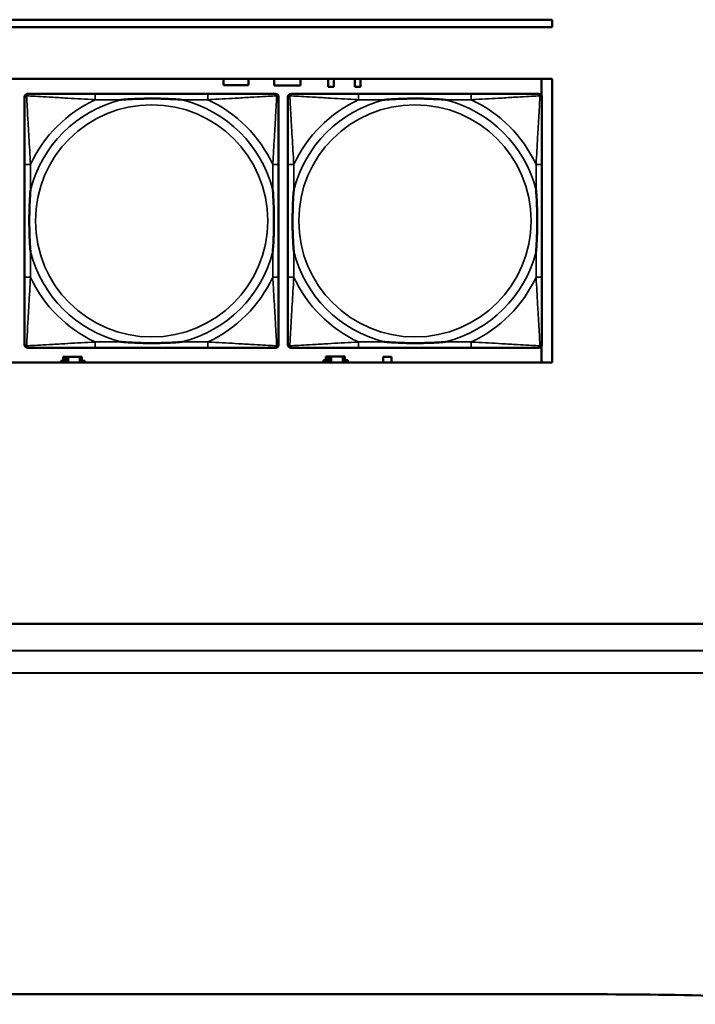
# Model space of a CAD drawing. Header units: inches. Extents: x 1.9 to 64.4, y 1.6 to 69.2.
# Tile 172 of 256: x 43.7 to 45.6, y 41.9 to 44.6. Entities that reach past the tile are written whole.
import ezdxf

# ---------------------------------------------------------------- set-up
doc = ezdxf.new("R2010")
doc.units = ezdxf.units.IN
doc.header["$MEASUREMENT"] = 0
doc.layers.add('Visible (ANSI)', color=7, linetype='Continuous', lineweight=50)
doc.layers.add('Visible Narrow (ANSI)', color=7, linetype='Continuous', lineweight=35)

msp = doc.modelspace()

# ---------------------------------------------------------------- linework, layer by layer
at = {"layer": 'Visible (ANSI)'}
for p, q in [((34.155, 44.5963), (45.17, 44.5963)), ((45.17, 44.5963), (45.17, 44.5763)), ((45.17, 44.5763), (34.155, 44.5763)), ((22.395, 44.4363), (45.17, 44.4363)), ((44.2839, 44.4196), (44.2839, 44.4363)), ((44.3509, 44.4363), (44.3509, 44.4196)), ((44.4199, 44.4186), (44.4199, 44.4363)), ((44.4909, 44.4363), (44.4909, 44.4186)), ((44.5655, 44.4149), (44.5655, 44.4363)), ((44.5812, 44.4363), (44.5812, 44.4149)), ((44.6375, 44.4149), (44.6375, 44.4363)), ((44.6533, 44.4363), (44.6533, 44.4149)), ((45.1414, 44.4363), (45.1414, 44.3918)), ((45.17, 44.4363), (45.17, 43.6716)), ((44.3509, 44.4196), (44.2839, 44.4196)), ((44.4909, 44.4186), (44.4199, 44.4186)), ((44.5812, 44.4149), (44.5655, 44.4149)), ((44.6533, 44.4149), (44.6375, 44.4149)), ((43.7472, 43.7189), (43.7472, 44.3881)), ((43.7551, 44.396), (43.759, 44.396)), ((44.2417, 44.396), (43.9378, 44.396)), ((44.4204, 44.396), (44.4244, 44.396)), ((44.4322, 44.3881), (44.4322, 44.3842)), ((44.4572, 43.7189), (44.4572, 44.3881)), ((44.4651, 44.396), (44.4691, 44.396)), ((44.9517, 44.396), (44.6478, 44.396)), ((45.1305, 44.396), (45.1344, 44.396)), ((45.1423, 44.3881), (45.1423, 44.3842)), ((43.7472, 44.2055), (43.7472, 43.9015)), ((44.4322, 43.9015), (44.4322, 44.2055)), ((44.4572, 44.2055), (44.4572, 43.9015)), ((45.1423, 43.9015), (45.1423, 44.2055)), ((44.4244, 43.711), (43.7551, 43.711)), ((43.9378, 43.711), (44.2417, 43.711)), ((44.4322, 43.7228), (44.4322, 43.7189)), ((45.1344, 43.711), (44.4651, 43.711)), ((44.6478, 43.711), (44.9517, 43.711)), ((45.1414, 43.7152), (45.1414, 43.6716)), ((45.1423, 43.7228), (45.1423, 43.7189)), ((43.8567, 43.6866), (43.8509, 43.6866)), ((43.8509, 43.6866), (43.8509, 43.6716)), ((43.8567, 43.6866), (43.8607, 43.6866)), ((43.8567, 43.6716), (43.8567, 43.6866)), ((43.8607, 43.6716), (43.8607, 43.6866)), ((43.8607, 43.6866), (43.8648, 43.6866)), ((43.8648, 43.6866), (43.8648, 43.6716)), ((43.8648, 43.6866), (43.896, 43.6866)), ((43.896, 43.6866), (43.896, 43.6716)), ((43.9019, 43.6866), (43.896, 43.6866)), ((43.9019, 43.6716), (43.9019, 43.6866)), ((44.5657, 43.6876), (44.5599, 43.6876)), ((44.5599, 43.6876), (44.5599, 43.6716)), ((44.5657, 43.6876), (44.5697, 43.6876)), ((44.5657, 43.6716), (44.5657, 43.6876)), ((44.5697, 43.6716), (44.5697, 43.6876)), ((44.5697, 43.6876), (44.5738, 43.6876)), ((44.5738, 43.6876), (44.5738, 43.6716)), ((44.5738, 43.6876), (44.605, 43.6876)), ((44.605, 43.6876), (44.605, 43.6716)), ((44.6109, 43.6876), (44.605, 43.6876)), ((44.6109, 43.6716), (44.6109, 43.6876)), ((44.7144, 43.6716), (44.7144, 43.6861)), ((44.7144, 43.6861), (44.7364, 43.6861)), ((44.7364, 43.6861), (44.7364, 43.6716)), ((45.17, 43.6716), (22.395, 43.6716)), ((43.8444, 43.6716), (43.8444, 43.6761)), ((43.8444, 43.6761), (43.8509, 43.6761)), ((43.9019, 43.6761), (43.91, 43.6761)), ((43.91, 43.6761), (43.91, 43.6716)), ((44.5534, 43.6716), (44.5534, 43.6771)), ((44.5534, 43.6771), (44.5599, 43.6771)), ((44.6109, 43.6771), (44.619, 43.6771)), ((44.619, 43.6771), (44.619, 43.6716)), ((21.545, 42.9663), (53.3725, 42.9663)), ((41.9584, 42.8949), (54.0384, 42.8897)), ((47.5792, 42.832), (41.5058, 42.8346)), ((21.835, 41.9663), (45.3187, 41.9663))]:
    msp.add_line(p, q, dxfattribs=at)
for centre, radius, start, end in [((43.7551, 44.3881), 0.00787, 90, 180), ((43.759, 44.3842), 0.0118, 90, 180), ((44.4204, 44.3842), 0.0118, 0, 90), ((44.4244, 44.3881), 0.00787, 0, 90), ((44.4651, 44.3881), 0.00787, 90, 180), ((44.4691, 44.3842), 0.0118, 90, 180), ((45.1305, 44.3842), 0.0118, 0, 90), ((45.1344, 44.3881), 0.00787, 0, 90), ((43.759, 43.7228), 0.0118, 180, 270), ((43.7551, 43.7189), 0.00787, 180, 270), ((44.4204, 43.7228), 0.0118, 270, 360), ((44.4244, 43.7189), 0.00787, 270, 0), ((44.4691, 43.7228), 0.0118, 180, 270), ((44.4651, 43.7189), 0.00787, 180, 270), ((45.1305, 43.7228), 0.0118, 270, 360), ((45.1344, 43.7189), 0.00787, 270, 0)]:
    msp.add_arc(centre, radius, start, end, dxfattribs=at)
for points, knots in [([(43.7472, 44.3842), (43.7472, 44.3693), (43.7472, 44.3277), (43.7472, 44.2871), (43.7472, 44.2605), (43.7472, 44.2327), (43.7472, 44.2055)], [-0.5252205, -0.5252205, -0.5252205, -0.5252205, -0.20743, -0.20743, -0.20743, 0, 0, 0, 0]), ([(43.9378, 44.396), (43.9342, 44.396), (43.9306, 44.396), (43.927, 44.396), (43.8938, 44.396), (43.8601, 44.396), (43.8292, 44.396), (43.8023, 44.396), (43.7767, 44.396), (43.7633, 44.396), (43.7617, 44.396), (43.7603, 44.396), (43.759, 44.396)], [0, 0, 0, 0, 0.0272471, 0.0272471, 0.0272471, 0.2790553, 0.2790553, 0.2790553, 0.4988354, 0.4988354, 0.4988354, 0.5252205, 0.5252205, 0.5252205, 0.5252205]), ([(44.007, 44.3803), (44.0074, 44.3803), (44.0079, 44.3803), (44.0244, 44.3816), (44.0404, 44.3824), (44.0634, 44.3831), (44.0701, 44.3833), (44.0792, 44.3834), (44.0817, 44.3834), (44.0858, 44.3834), (44.0874, 44.3834), (44.0905, 44.3834), (44.0921, 44.3834), (44.0956, 44.3834), (44.0977, 44.3834), (44.1039, 44.3834), (44.108, 44.3833), (44.1177, 44.3831), (44.1233, 44.3829), (44.1431, 44.3822), (44.1571, 44.3814), (44.1716, 44.3803), (44.172, 44.3803), (44.1725, 44.3803)], [-0.416114, -0.416114, -0.416114, -0.416114, -0.4127691, -0.4127691, -0.2896446, -0.2896446, -0.2388934, -0.2388934, -0.2201881, -0.2201881, -0.2080204, -0.2080204, -0.196499, -0.196499, -0.1809939, -0.1809939, -0.149741, -0.149741, -0.1073162, -0.1073162, 0, 0, 0.0033356, 0.0033356, 0.0033356, 0.0033356]), ([(44.4204, 44.396), (44.4055, 44.396), (44.3639, 44.396), (44.3233, 44.396), (44.2968, 44.396), (44.2689, 44.396), (44.2417, 44.396)], [-0.5252205, -0.5252205, -0.5252205, -0.5252205, -0.20743, -0.20743, -0.20743, 0, 0, 0, 0]), ([(44.4322, 44.2055), (44.4322, 44.209), (44.4322, 44.2126), (44.4322, 44.2162), (44.4322, 44.2494), (44.4322, 44.2831), (44.4322, 44.314), (44.4322, 44.3409), (44.4322, 44.3665), (44.4322, 44.3799), (44.4322, 44.3815), (44.4322, 44.383), (44.4322, 44.3842)], [0, 0, 0, 0, 0.0272471, 0.0272471, 0.0272471, 0.2790553, 0.2790553, 0.2790553, 0.4988354, 0.4988354, 0.4988354, 0.5252205, 0.5252205, 0.5252205, 0.5252205]), ([(44.4572, 44.3842), (44.4572, 44.3693), (44.4572, 44.3277), (44.4572, 44.2871), (44.4572, 44.2605), (44.4572, 44.2327), (44.4572, 44.2055)], [-0.5252205, -0.5252205, -0.5252205, -0.5252205, -0.20743, -0.20743, -0.20743, 0, 0, 0, 0]), ([(44.6478, 44.396), (44.6442, 44.396), (44.6406, 44.396), (44.637, 44.396), (44.6038, 44.396), (44.5701, 44.396), (44.5393, 44.396), (44.5123, 44.396), (44.4868, 44.396), (44.4733, 44.396), (44.4717, 44.396), (44.4703, 44.396), (44.4691, 44.396)], [0, 0, 0, 0, 0.0272471, 0.0272471, 0.0272471, 0.2790553, 0.2790553, 0.2790553, 0.4988354, 0.4988354, 0.4988354, 0.5252205, 0.5252205, 0.5252205, 0.5252205]), ([(44.717, 44.3803), (44.7174, 44.3803), (44.7179, 44.3803), (44.7344, 44.3816), (44.7504, 44.3824), (44.7734, 44.3831), (44.7801, 44.3833), (44.7893, 44.3834), (44.7917, 44.3834), (44.7958, 44.3834), (44.7974, 44.3834), (44.8006, 44.3834), (44.8021, 44.3834), (44.8057, 44.3834), (44.8077, 44.3834), (44.8139, 44.3834), (44.818, 44.3833), (44.8277, 44.3831), (44.8333, 44.3829), (44.8531, 44.3822), (44.8672, 44.3814), (44.8816, 44.3803), (44.8821, 44.3803), (44.8825, 44.3803)], [-0.416114, -0.416114, -0.416114, -0.416114, -0.4127691, -0.4127691, -0.2896446, -0.2896446, -0.2388934, -0.2388934, -0.2201881, -0.2201881, -0.2080204, -0.2080204, -0.196499, -0.196499, -0.1809939, -0.1809939, -0.149741, -0.149741, -0.1073162, -0.1073162, 0, 0, 0.0033356, 0.0033356, 0.0033356, 0.0033356]), ([(45.1305, 44.396), (45.1156, 44.396), (45.074, 44.396), (45.0333, 44.396), (45.0068, 44.396), (44.9789, 44.396), (44.9517, 44.396)], [-0.5252205, -0.5252205, -0.5252205, -0.5252205, -0.20743, -0.20743, -0.20743, 0, 0, 0, 0]), ([(45.1423, 44.2055), (45.1423, 44.209), (45.1423, 44.2126), (45.1423, 44.2162), (45.1423, 44.2494), (45.1423, 44.2831), (45.1423, 44.314), (45.1423, 44.3409), (45.1423, 44.3665), (45.1423, 44.3799), (45.1423, 44.3815), (45.1423, 44.383), (45.1423, 44.3842)], [0, 0, 0, 0, 0.0272471, 0.0272471, 0.0272471, 0.2790553, 0.2790553, 0.2790553, 0.4988354, 0.4988354, 0.4988354, 0.5252205, 0.5252205, 0.5252205, 0.5252205]), ([(43.763, 43.9708), (43.7629, 43.9712), (43.7629, 43.9716), (43.7616, 43.9881), (43.7608, 44.0042), (43.7601, 44.0271), (43.7599, 44.0338), (43.7598, 44.043), (43.7598, 44.0455), (43.7598, 44.0496), (43.7598, 44.0512), (43.7598, 44.0543), (43.7598, 44.0558), (43.7598, 44.0594), (43.7598, 44.0615), (43.7599, 44.0676), (43.7599, 44.0718), (43.7601, 44.0815), (43.7603, 44.0871), (43.761, 44.1069), (43.7618, 44.1209), (43.7629, 44.1354), (43.7629, 44.1358), (43.763, 44.1362)], [-0.416114, -0.416114, -0.416114, -0.416114, -0.4127691, -0.4127691, -0.2896446, -0.2896446, -0.2388934, -0.2388934, -0.2201881, -0.2201881, -0.2080204, -0.2080204, -0.196499, -0.196499, -0.1809939, -0.1809939, -0.149741, -0.149741, -0.1073162, -0.1073162, 0, 0, 0.0033356, 0.0033356, 0.0033356, 0.0033356]), ([(44.4165, 44.1362), (44.4165, 44.1358), (44.4166, 44.1354), (44.4178, 44.1189), (44.4187, 44.1028), (44.4194, 44.0799), (44.4195, 44.0732), (44.4196, 44.064), (44.4196, 44.0615), (44.4197, 44.0574), (44.4197, 44.0558), (44.4197, 44.0527), (44.4197, 44.0512), (44.4197, 44.0476), (44.4196, 44.0456), (44.4196, 44.0394), (44.4195, 44.0352), (44.4193, 44.0255), (44.4192, 44.0199), (44.4184, 44.0002), (44.4177, 43.9861), (44.4166, 43.9716), (44.4165, 43.9712), (44.4165, 43.9708)], [-0.416114, -0.416114, -0.416114, -0.416114, -0.4127691, -0.4127691, -0.2896446, -0.2896446, -0.2388934, -0.2388934, -0.2201881, -0.2201881, -0.2080204, -0.2080204, -0.196499, -0.196499, -0.1809939, -0.1809939, -0.149741, -0.149741, -0.1073162, -0.1073162, 0, 0, 0.0033356, 0.0033356, 0.0033356, 0.0033356]), ([(44.473, 43.9708), (44.473, 43.9712), (44.4729, 43.9716), (44.4717, 43.9881), (44.4708, 44.0042), (44.4701, 44.0271), (44.47, 44.0338), (44.4699, 44.043), (44.4698, 44.0455), (44.4698, 44.0496), (44.4698, 44.0512), (44.4698, 44.0543), (44.4698, 44.0558), (44.4698, 44.0594), (44.4698, 44.0615), (44.4699, 44.0676), (44.47, 44.0718), (44.4702, 44.0815), (44.4703, 44.0871), (44.471, 44.1069), (44.4718, 44.1209), (44.4729, 44.1354), (44.473, 44.1358), (44.473, 44.1362)], [-0.416114, -0.416114, -0.416114, -0.416114, -0.4127691, -0.4127691, -0.2896446, -0.2896446, -0.2388934, -0.2388934, -0.2201881, -0.2201881, -0.2080204, -0.2080204, -0.196499, -0.196499, -0.1809939, -0.1809939, -0.149741, -0.149741, -0.1073162, -0.1073162, 0, 0, 0.0033356, 0.0033356, 0.0033356, 0.0033356]), ([(45.1265, 44.1362), (45.1266, 44.1358), (45.1266, 44.1354), (45.1278, 44.1189), (45.1287, 44.1028), (45.1294, 44.0799), (45.1295, 44.0732), (45.1297, 44.064), (45.1297, 44.0615), (45.1297, 44.0574), (45.1297, 44.0558), (45.1297, 44.0527), (45.1297, 44.0512), (45.1297, 44.0476), (45.1297, 44.0456), (45.1296, 44.0394), (45.1296, 44.0352), (45.1294, 44.0255), (45.1292, 44.0199), (45.1285, 44.0002), (45.1277, 43.9861), (45.1266, 43.9716), (45.1266, 43.9712), (45.1265, 43.9708)], [-0.416114, -0.416114, -0.416114, -0.416114, -0.4127691, -0.4127691, -0.2896446, -0.2896446, -0.2388934, -0.2388934, -0.2201881, -0.2201881, -0.2080204, -0.2080204, -0.196499, -0.196499, -0.1809939, -0.1809939, -0.149741, -0.149741, -0.1073162, -0.1073162, 0, 0, 0.0033356, 0.0033356, 0.0033356, 0.0033356]), ([(43.7472, 43.9015), (43.7472, 43.8743), (43.7472, 43.8465), (43.7472, 43.8199), (43.7472, 43.7793), (43.7472, 43.7377), (43.7472, 43.7228)], [3.9382945, 3.9382945, 3.9382945, 3.9382945, 4.1457245, 4.1457245, 4.1457245, 4.463515, 4.463515, 4.463515, 4.463515]), ([(44.4322, 43.7228), (44.4322, 43.7377), (44.4322, 43.7793), (44.4322, 43.8199), (44.4322, 43.8465), (44.4322, 43.8743), (44.4322, 43.9015)], [-0.5252205, -0.5252205, -0.5252205, -0.5252205, -0.20743, -0.20743, -0.20743, 0, 0, 0, 0]), ([(44.4572, 43.9015), (44.4572, 43.8743), (44.4572, 43.8465), (44.4572, 43.8199), (44.4572, 43.7793), (44.4572, 43.7377), (44.4572, 43.7228)], [3.9382945, 3.9382945, 3.9382945, 3.9382945, 4.1457245, 4.1457245, 4.1457245, 4.463515, 4.463515, 4.463515, 4.463515]), ([(45.1423, 43.7228), (45.1423, 43.7377), (45.1423, 43.7793), (45.1423, 43.8199), (45.1423, 43.8465), (45.1423, 43.8743), (45.1423, 43.9015)], [-0.5252205, -0.5252205, -0.5252205, -0.5252205, -0.20743, -0.20743, -0.20743, 0, 0, 0, 0]), ([(43.759, 43.711), (43.7739, 43.711), (43.8155, 43.711), (43.8562, 43.711), (43.8827, 43.711), (43.9105, 43.711), (43.9378, 43.711)], [-0.5252205, -0.5252205, -0.5252205, -0.5252205, -0.20743, -0.20743, -0.20743, 0, 0, 0, 0]), ([(44.1725, 43.7267), (44.172, 43.7267), (44.1716, 43.7267), (44.1571, 43.7256), (44.1431, 43.7248), (44.1233, 43.7241), (44.1177, 43.7239), (44.108, 43.7237), (44.1039, 43.7236), (44.0977, 43.7236), (44.0956, 43.7236), (44.0921, 43.7236), (44.0905, 43.7236), (44.0874, 43.7236), (44.0858, 43.7236), (44.0817, 43.7236), (44.0792, 43.7236), (44.0701, 43.7237), (44.0634, 43.7239), (44.0404, 43.7246), (44.0244, 43.7254), (44.0079, 43.7267), (44.0074, 43.7267), (44.007, 43.7267)], [-0.4149464, -0.4149464, -0.4149464, -0.4149464, -0.41162, -0.41162, -0.3046026, -0.3046026, -0.2622958, -0.2622958, -0.23113, -0.23113, -0.215668, -0.215668, -0.2041787, -0.2041787, -0.1920448, -0.1920448, -0.1733916, -0.1733916, -0.1227817, -0.1227817, 0, 0, 0.0033356, 0.0033356, 0.0033356, 0.0033356]), ([(44.2417, 43.711), (44.2689, 43.711), (44.2968, 43.711), (44.3233, 43.711), (44.3639, 43.711), (44.4055, 43.711), (44.4204, 43.711)], [3.9382945, 3.9382945, 3.9382945, 3.9382945, 4.1457245, 4.1457245, 4.1457245, 4.463515, 4.463515, 4.463515, 4.463515]), ([(44.4691, 43.711), (44.4839, 43.711), (44.5255, 43.711), (44.5662, 43.711), (44.5927, 43.711), (44.6206, 43.711), (44.6478, 43.711)], [-0.5252205, -0.5252205, -0.5252205, -0.5252205, -0.20743, -0.20743, -0.20743, 0, 0, 0, 0]), ([(44.8825, 43.7267), (44.8821, 43.7267), (44.8816, 43.7267), (44.8672, 43.7256), (44.8531, 43.7248), (44.8333, 43.7241), (44.8277, 43.7239), (44.818, 43.7237), (44.8139, 43.7236), (44.8077, 43.7236), (44.8057, 43.7236), (44.8021, 43.7236), (44.8006, 43.7236), (44.7974, 43.7236), (44.7958, 43.7236), (44.7917, 43.7236), (44.7893, 43.7236), (44.7801, 43.7237), (44.7734, 43.7239), (44.7504, 43.7246), (44.7344, 43.7254), (44.7179, 43.7267), (44.7174, 43.7267), (44.717, 43.7267)], [-0.4149464, -0.4149464, -0.4149464, -0.4149464, -0.41162, -0.41162, -0.3046026, -0.3046026, -0.2622958, -0.2622958, -0.23113, -0.23113, -0.215668, -0.215668, -0.2041787, -0.2041787, -0.1920448, -0.1920448, -0.1733916, -0.1733916, -0.1227817, -0.1227817, 0, 0, 0.0033356, 0.0033356, 0.0033356, 0.0033356]), ([(44.9517, 43.711), (44.9789, 43.711), (45.0068, 43.711), (45.0333, 43.711), (45.074, 43.711), (45.1156, 43.711), (45.1305, 43.711)], [3.9382945, 3.9382945, 3.9382945, 3.9382945, 4.1457245, 4.1457245, 4.1457245, 4.463515, 4.463515, 4.463515, 4.463515]), ([(46.0516, 41.9394), (45.9296, 41.9483), (45.8076, 41.9551), (45.5632, 41.964), (45.441, 41.9663), (45.3187, 41.9663)], [0, 0, 0, 0, 0.931592, 0.931592, 1.863185, 1.863185, 1.863185, 1.863185])]:
    msp.add_open_spline(points, degree=3, knots=knots, dxfattribs=at)
at = {"layer": 'Visible Narrow (ANSI)'}
for p, q in [((43.9378, 44.396), (43.9378, 44.3803)), ((43.9378, 44.3803), (44.007, 44.3803)), ((44.1725, 44.3803), (44.2417, 44.3803)), ((44.2417, 44.396), (44.2417, 44.3803)), ((44.6478, 44.396), (44.6478, 44.3803)), ((44.6478, 44.3803), (44.717, 44.3803)), ((44.8825, 44.3803), (44.9517, 44.3803)), ((44.9517, 44.396), (44.9517, 44.3803)), ((43.763, 44.2055), (43.7472, 44.2055)), ((43.763, 44.1362), (43.763, 44.2055)), ((44.4322, 44.2055), (44.4165, 44.2055)), ((44.4165, 44.2055), (44.4165, 44.1362)), ((44.473, 44.2055), (44.4572, 44.2055)), ((44.473, 44.1362), (44.473, 44.2055)), ((45.1423, 44.2055), (45.1265, 44.2055)), ((45.1265, 44.2055), (45.1265, 44.1362)), ((43.763, 43.9015), (43.763, 43.9708)), ((44.4165, 43.9708), (44.4165, 43.9015)), ((44.473, 43.9015), (44.473, 43.9708)), ((45.1265, 43.9708), (45.1265, 43.9015)), ((43.763, 43.9015), (43.7472, 43.9015)), ((44.4322, 43.9015), (44.4165, 43.9015)), ((44.473, 43.9015), (44.4572, 43.9015)), ((45.1423, 43.9015), (45.1265, 43.9015)), ((43.9378, 43.7267), (43.9378, 43.711)), ((44.007, 43.7267), (43.9378, 43.7267)), ((44.2417, 43.7267), (44.1725, 43.7267)), ((44.2417, 43.7267), (44.2417, 43.711)), ((44.6478, 43.7267), (44.6478, 43.711)), ((44.717, 43.7267), (44.6478, 43.7267)), ((44.9517, 43.7267), (44.8825, 43.7267)), ((44.9517, 43.7267), (44.9517, 43.711))]:
    msp.add_line(p, q, dxfattribs=at)
for centre in [(44.0897, 44.0535), (44.7998, 44.0535)]:
    msp.add_circle(centre, 0.3133, dxfattribs=at)
for centre, radius, start, end in [((44.0897, 44.0535), 0.3371, 104.2103, 165.7897), ((44.0897, 44.0535), 0.3604, 114.9407, 155.0593), ((44.0897, 44.0535), 0.3371, 14.2103, 75.7897), ((44.0897, 44.0535), 0.3604, 24.9407, 65.0593), ((44.7998, 44.0535), 0.3371, 104.2103, 165.7897), ((44.7998, 44.0535), 0.3604, 114.9407, 155.0593), ((44.7998, 44.0535), 0.3371, 14.2103, 75.7897), ((44.7998, 44.0535), 0.3604, 24.9407, 65.0593), ((44.0897, 44.0535), 0.3371, 194.2103, 255.7897), ((44.0897, 44.0535), 0.3371, 284.2103, 345.7897), ((44.7998, 44.0535), 0.3371, 194.2103, 255.7897), ((44.7998, 44.0535), 0.3371, 284.2103, 345.7897), ((44.0897, 44.0535), 0.3604, 204.9407, 245.0593), ((44.0897, 44.0535), 0.3604, 294.9407, 335.0593), ((44.7998, 44.0535), 0.3604, 204.9407, 245.0593), ((44.7998, 44.0535), 0.3604, 294.9407, 335.0593)]:
    msp.add_arc(centre, radius, start, end, dxfattribs=at)
for points, knots in [([(43.7472, 44.3842), (43.7472, 44.3848), (43.7473, 44.3854), (43.7475, 44.3864), (43.7477, 44.3868), (43.748, 44.3875), (43.7482, 44.3877), (43.7484, 44.3881), (43.7485, 44.3882), (43.7489, 44.3886), (43.7491, 44.3889), (43.7498, 44.3895), (43.7503, 44.3898), (43.7514, 44.3903), (43.7519, 44.3906), (43.7525, 44.3907)], [-0.02627331, -0.02627331, -0.02627331, -0.02627331, -0.02158775, -0.02158775, -0.01736415, -0.01736415, -0.0147244, -0.0147244, -0.01307456, -0.01307456, -0.00977487, -0.00977487, -0.00449537, -0.00449537, 0.00012419, 0.00012419, 0.00012419, 0.00012419]), ([(43.7525, 44.3907), (43.7527, 44.3913), (43.7529, 44.3919), (43.7534, 44.3929), (43.7538, 44.3934), (43.7544, 44.3941), (43.7546, 44.3944), (43.755, 44.3947), (43.7552, 44.3948), (43.7555, 44.3951), (43.7558, 44.3952), (43.7564, 44.3955), (43.7569, 44.3957), (43.7579, 44.3959), (43.7584, 44.396), (43.759, 44.396)], [-0.00012419, -0.00012419, -0.00012419, -0.00012419, 0.00449537, 0.00449537, 0.00977487, 0.00977487, 0.01307456, 0.01307456, 0.0147244, 0.0147244, 0.01736415, 0.01736415, 0.02158775, 0.02158775, 0.02627331, 0.02627331, 0.02627331, 0.02627331]), ([(43.763, 44.2055), (43.7628, 44.2092), (43.7625, 44.213), (43.761, 44.2403), (43.7596, 44.2645), (43.7574, 44.3024), (43.7566, 44.3164), (43.7546, 44.3516), (43.7535, 44.3718), (43.7527, 44.3872), (43.7526, 44.389), (43.7525, 44.3907)], [0, 0, 0, 0, 0.0278591, 0.0278591, 0.201273, 0.201273, 0.3066357, 0.3066357, 0.475216, 0.475216, 0.5007189, 0.5007189, 0.5007189, 0.5007189]), ([(43.7525, 44.3907), (43.7542, 44.3906), (43.756, 44.3905), (43.7715, 44.3897), (43.7916, 44.3887), (43.8268, 44.3867), (43.8409, 44.3858), (43.8787, 44.3836), (43.9029, 44.3822), (43.9302, 44.3807), (43.934, 44.3805), (43.9378, 44.3803)], [-0.5007189, -0.5007189, -0.5007189, -0.5007189, -0.475216, -0.475216, -0.3066357, -0.3066357, -0.201273, -0.201273, -0.0278591, -0.0278591, 0, 0, 0, 0]), ([(44.2417, 44.3803), (44.2454, 44.3805), (44.2492, 44.3807), (44.2766, 44.3822), (44.3007, 44.3836), (44.3386, 44.3858), (44.3526, 44.3867), (44.3879, 44.3887), (44.408, 44.3897), (44.4234, 44.3905), (44.4253, 44.3906), (44.427, 44.3907)], [0, 0, 0, 0, 0.0278591, 0.0278591, 0.201273, 0.201273, 0.3066357, 0.3066357, 0.475216, 0.475216, 0.5007189, 0.5007189, 0.5007189, 0.5007189]), ([(44.427, 44.3907), (44.4269, 44.389), (44.4268, 44.3872), (44.426, 44.3718), (44.4249, 44.3516), (44.4229, 44.3164), (44.4221, 44.3024), (44.4199, 44.2645), (44.4184, 44.2403), (44.4169, 44.213), (44.4167, 44.2092), (44.4165, 44.2055)], [-0.5007189, -0.5007189, -0.5007189, -0.5007189, -0.475216, -0.475216, -0.3066357, -0.3066357, -0.201273, -0.201273, -0.0278591, -0.0278591, 0, 0, 0, 0]), ([(44.4204, 44.396), (44.421, 44.396), (44.4216, 44.3959), (44.4226, 44.3957), (44.423, 44.3955), (44.4237, 44.3952), (44.4239, 44.3951), (44.4243, 44.3948), (44.4244, 44.3947), (44.4248, 44.3944), (44.4251, 44.3941), (44.4257, 44.3934), (44.426, 44.3929), (44.4266, 44.3919), (44.4268, 44.3913), (44.427, 44.3907)], [-0.02627331, -0.02627331, -0.02627331, -0.02627331, -0.02158775, -0.02158775, -0.01736415, -0.01736415, -0.0147244, -0.0147244, -0.01307456, -0.01307456, -0.00977487, -0.00977487, -0.00449537, -0.00449537, 0.00012419, 0.00012419, 0.00012419, 0.00012419]), ([(44.427, 44.3907), (44.4275, 44.3906), (44.4281, 44.3903), (44.4291, 44.3898), (44.4296, 44.3895), (44.4303, 44.3889), (44.4306, 44.3886), (44.4309, 44.3882), (44.431, 44.3881), (44.4313, 44.3877), (44.4314, 44.3875), (44.4318, 44.3868), (44.4319, 44.3864), (44.4322, 44.3854), (44.4322, 44.3848), (44.4322, 44.3842)], [-0.00012419, -0.00012419, -0.00012419, -0.00012419, 0.00449537, 0.00449537, 0.00977487, 0.00977487, 0.01307456, 0.01307456, 0.0147244, 0.0147244, 0.01736415, 0.01736415, 0.02158775, 0.02158775, 0.02627331, 0.02627331, 0.02627331, 0.02627331]), ([(44.4572, 44.3842), (44.4572, 44.3848), (44.4573, 44.3854), (44.4576, 44.3864), (44.4577, 44.3868), (44.4581, 44.3875), (44.4582, 44.3877), (44.4585, 44.3881), (44.4586, 44.3882), (44.4589, 44.3886), (44.4591, 44.3889), (44.4599, 44.3895), (44.4604, 44.3898), (44.4614, 44.3903), (44.4619, 44.3906), (44.4625, 44.3907)], [-0.02627331, -0.02627331, -0.02627331, -0.02627331, -0.02158775, -0.02158775, -0.01736415, -0.01736415, -0.0147244, -0.0147244, -0.01307456, -0.01307456, -0.00977487, -0.00977487, -0.00449537, -0.00449537, 0.00012419, 0.00012419, 0.00012419, 0.00012419]), ([(44.4625, 44.3907), (44.4627, 44.3913), (44.4629, 44.3919), (44.4635, 44.3929), (44.4638, 44.3934), (44.4644, 44.3941), (44.4646, 44.3944), (44.4651, 44.3947), (44.4652, 44.3948), (44.4656, 44.3951), (44.4658, 44.3952), (44.4665, 44.3955), (44.4669, 44.3957), (44.4679, 44.3959), (44.4684, 44.396), (44.4691, 44.396)], [-0.00012419, -0.00012419, -0.00012419, -0.00012419, 0.00449537, 0.00449537, 0.00977487, 0.00977487, 0.01307456, 0.01307456, 0.0147244, 0.0147244, 0.01736415, 0.01736415, 0.02158775, 0.02158775, 0.02627331, 0.02627331, 0.02627331, 0.02627331]), ([(44.473, 44.2055), (44.4728, 44.2092), (44.4726, 44.213), (44.4711, 44.2403), (44.4696, 44.2645), (44.4674, 44.3024), (44.4666, 44.3164), (44.4646, 44.3516), (44.4635, 44.3718), (44.4627, 44.3872), (44.4626, 44.389), (44.4625, 44.3907)], [0, 0, 0, 0, 0.0278591, 0.0278591, 0.201273, 0.201273, 0.3066357, 0.3066357, 0.475216, 0.475216, 0.5007189, 0.5007189, 0.5007189, 0.5007189]), ([(44.4625, 44.3907), (44.4642, 44.3906), (44.4661, 44.3905), (44.4815, 44.3897), (44.5016, 44.3887), (44.5368, 44.3867), (44.5509, 44.3858), (44.5887, 44.3836), (44.6129, 44.3822), (44.6403, 44.3807), (44.644, 44.3805), (44.6478, 44.3803)], [-0.5007189, -0.5007189, -0.5007189, -0.5007189, -0.475216, -0.475216, -0.3066357, -0.3066357, -0.201273, -0.201273, -0.0278591, -0.0278591, 0, 0, 0, 0]), ([(44.9517, 44.3803), (44.9555, 44.3805), (44.9592, 44.3807), (44.9866, 44.3822), (45.0108, 44.3836), (45.0486, 44.3858), (45.0627, 44.3867), (45.0979, 44.3887), (45.118, 44.3897), (45.1335, 44.3905), (45.1353, 44.3906), (45.137, 44.3907)], [0, 0, 0, 0, 0.0278591, 0.0278591, 0.201273, 0.201273, 0.3066357, 0.3066357, 0.475216, 0.475216, 0.5007189, 0.5007189, 0.5007189, 0.5007189]), ([(45.137, 44.3907), (45.1369, 44.389), (45.1368, 44.3872), (45.136, 44.3718), (45.1349, 44.3516), (45.1329, 44.3164), (45.1321, 44.3024), (45.1299, 44.2645), (45.1285, 44.2403), (45.1269, 44.213), (45.1267, 44.2092), (45.1265, 44.2055)], [-0.5007189, -0.5007189, -0.5007189, -0.5007189, -0.475216, -0.475216, -0.3066357, -0.3066357, -0.201273, -0.201273, -0.0278591, -0.0278591, 0, 0, 0, 0]), ([(45.1305, 44.396), (45.1311, 44.396), (45.1316, 44.3959), (45.1326, 44.3957), (45.1331, 44.3955), (45.1337, 44.3952), (45.134, 44.3951), (45.1343, 44.3948), (45.1345, 44.3947), (45.1349, 44.3944), (45.1351, 44.3941), (45.1357, 44.3934), (45.1361, 44.3929), (45.1366, 44.3919), (45.1368, 44.3913), (45.137, 44.3907)], [-0.02627331, -0.02627331, -0.02627331, -0.02627331, -0.02158775, -0.02158775, -0.01736415, -0.01736415, -0.0147244, -0.0147244, -0.01307456, -0.01307456, -0.00977487, -0.00977487, -0.00449537, -0.00449537, 0.00012419, 0.00012419, 0.00012419, 0.00012419]), ([(45.137, 44.3907), (45.1376, 44.3906), (45.1381, 44.3903), (45.1392, 44.3898), (45.1397, 44.3895), (45.1404, 44.3889), (45.1406, 44.3886), (45.141, 44.3882), (45.1411, 44.3881), (45.1413, 44.3877), (45.1415, 44.3875), (45.1418, 44.3868), (45.142, 44.3864), (45.1422, 44.3854), (45.1423, 44.3848), (45.1423, 44.3842)], [-0.00012419, -0.00012419, -0.00012419, -0.00012419, 0.00449537, 0.00449537, 0.00977487, 0.00977487, 0.01307456, 0.01307456, 0.0147244, 0.0147244, 0.01736415, 0.01736415, 0.02158775, 0.02158775, 0.02627331, 0.02627331, 0.02627331, 0.02627331]), ([(43.7525, 43.7163), (43.7526, 43.718), (43.7527, 43.7198), (43.7535, 43.7352), (43.7546, 43.7554), (43.7566, 43.7906), (43.7574, 43.8046), (43.7596, 43.8425), (43.761, 43.8667), (43.7625, 43.894), (43.7628, 43.8978), (43.763, 43.9015)], [-4.4390134, -4.4390134, -4.4390134, -4.4390134, -4.4135105, -4.4135105, -4.2449302, -4.2449302, -4.1395675, -4.1395675, -3.9661536, -3.9661536, -3.9382945, -3.9382945, -3.9382945, -3.9382945]), ([(44.4165, 43.9015), (44.4167, 43.8978), (44.4169, 43.894), (44.4184, 43.8667), (44.4199, 43.8425), (44.4221, 43.8046), (44.4229, 43.7906), (44.4249, 43.7554), (44.426, 43.7352), (44.4268, 43.7198), (44.4269, 43.718), (44.427, 43.7163)], [0, 0, 0, 0, 0.0278591, 0.0278591, 0.201273, 0.201273, 0.3066357, 0.3066357, 0.475216, 0.475216, 0.5007189, 0.5007189, 0.5007189, 0.5007189]), ([(44.4625, 43.7163), (44.4626, 43.718), (44.4627, 43.7198), (44.4635, 43.7352), (44.4646, 43.7554), (44.4666, 43.7906), (44.4674, 43.8046), (44.4696, 43.8425), (44.4711, 43.8667), (44.4726, 43.894), (44.4728, 43.8978), (44.473, 43.9015)], [-4.4390134, -4.4390134, -4.4390134, -4.4390134, -4.4135105, -4.4135105, -4.2449302, -4.2449302, -4.1395675, -4.1395675, -3.9661536, -3.9661536, -3.9382945, -3.9382945, -3.9382945, -3.9382945]), ([(45.1265, 43.9015), (45.1267, 43.8978), (45.1269, 43.894), (45.1285, 43.8667), (45.1299, 43.8425), (45.1321, 43.8046), (45.1329, 43.7906), (45.1349, 43.7554), (45.136, 43.7352), (45.1368, 43.7198), (45.1369, 43.718), (45.137, 43.7163)], [0, 0, 0, 0, 0.0278591, 0.0278591, 0.201273, 0.201273, 0.3066357, 0.3066357, 0.475216, 0.475216, 0.5007189, 0.5007189, 0.5007189, 0.5007189]), ([(43.7525, 43.7163), (43.7519, 43.7164), (43.7514, 43.7167), (43.7503, 43.7172), (43.7498, 43.7175), (43.7491, 43.7181), (43.7489, 43.7184), (43.7485, 43.7188), (43.7484, 43.7189), (43.7482, 43.7193), (43.748, 43.7195), (43.7477, 43.7202), (43.7475, 43.7206), (43.7473, 43.7216), (43.7472, 43.7222), (43.7472, 43.7228)], [-0.00012419, -0.00012419, -0.00012419, -0.00012419, 0.00449537, 0.00449537, 0.00977487, 0.00977487, 0.01307456, 0.01307456, 0.0147244, 0.0147244, 0.01736415, 0.01736415, 0.02158775, 0.02158775, 0.02627331, 0.02627331, 0.02627331, 0.02627331]), ([(43.9378, 43.7267), (43.934, 43.7265), (43.9302, 43.7263), (43.9029, 43.7248), (43.8787, 43.7234), (43.8409, 43.7212), (43.8268, 43.7203), (43.7916, 43.7184), (43.7715, 43.7173), (43.756, 43.7165), (43.7542, 43.7164), (43.7525, 43.7163)], [0, 0, 0, 0, 0.0278591, 0.0278591, 0.201273, 0.201273, 0.3066357, 0.3066357, 0.475216, 0.475216, 0.5007189, 0.5007189, 0.5007189, 0.5007189]), ([(43.759, 43.711), (43.7584, 43.711), (43.7579, 43.7111), (43.7569, 43.7113), (43.7564, 43.7115), (43.7558, 43.7118), (43.7555, 43.7119), (43.7552, 43.7122), (43.755, 43.7123), (43.7546, 43.7126), (43.7544, 43.7129), (43.7538, 43.7136), (43.7534, 43.7141), (43.7529, 43.7151), (43.7527, 43.7157), (43.7525, 43.7163)], [-0.02627331, -0.02627331, -0.02627331, -0.02627331, -0.02158775, -0.02158775, -0.01736415, -0.01736415, -0.0147244, -0.0147244, -0.01307456, -0.01307456, -0.00977487, -0.00977487, -0.00449537, -0.00449537, 0.00012419, 0.00012419, 0.00012419, 0.00012419]), ([(44.427, 43.7163), (44.4253, 43.7164), (44.4234, 43.7165), (44.408, 43.7173), (44.3879, 43.7184), (44.3526, 43.7203), (44.3386, 43.7212), (44.3007, 43.7234), (44.2766, 43.7248), (44.2492, 43.7263), (44.2454, 43.7265), (44.2417, 43.7267)], [-4.4390134, -4.4390134, -4.4390134, -4.4390134, -4.4135105, -4.4135105, -4.2449302, -4.2449302, -4.1395675, -4.1395675, -3.9661536, -3.9661536, -3.9382945, -3.9382945, -3.9382945, -3.9382945]), ([(44.427, 43.7163), (44.4268, 43.7157), (44.4266, 43.7151), (44.426, 43.7141), (44.4257, 43.7136), (44.4251, 43.7129), (44.4248, 43.7126), (44.4244, 43.7123), (44.4243, 43.7122), (44.4239, 43.7119), (44.4237, 43.7118), (44.423, 43.7115), (44.4226, 43.7113), (44.4216, 43.7111), (44.421, 43.711), (44.4204, 43.711)], [-0.00012419, -0.00012419, -0.00012419, -0.00012419, 0.00449537, 0.00449537, 0.00977487, 0.00977487, 0.01307456, 0.01307456, 0.0147244, 0.0147244, 0.01736415, 0.01736415, 0.02158775, 0.02158775, 0.02627331, 0.02627331, 0.02627331, 0.02627331]), ([(44.4322, 43.7228), (44.4322, 43.7222), (44.4322, 43.7216), (44.4319, 43.7206), (44.4318, 43.7202), (44.4314, 43.7195), (44.4313, 43.7193), (44.431, 43.7189), (44.4309, 43.7188), (44.4306, 43.7184), (44.4303, 43.7181), (44.4296, 43.7175), (44.4291, 43.7172), (44.4281, 43.7167), (44.4275, 43.7164), (44.427, 43.7163)], [-0.02627331, -0.02627331, -0.02627331, -0.02627331, -0.02158775, -0.02158775, -0.01736415, -0.01736415, -0.0147244, -0.0147244, -0.01307456, -0.01307456, -0.00977487, -0.00977487, -0.00449537, -0.00449537, 0.00012419, 0.00012419, 0.00012419, 0.00012419]), ([(44.4625, 43.7163), (44.4619, 43.7164), (44.4614, 43.7167), (44.4604, 43.7172), (44.4599, 43.7175), (44.4591, 43.7181), (44.4589, 43.7184), (44.4586, 43.7188), (44.4585, 43.7189), (44.4582, 43.7193), (44.4581, 43.7195), (44.4577, 43.7202), (44.4576, 43.7206), (44.4573, 43.7216), (44.4572, 43.7222), (44.4572, 43.7228)], [-0.00012419, -0.00012419, -0.00012419, -0.00012419, 0.00449537, 0.00449537, 0.00977487, 0.00977487, 0.01307456, 0.01307456, 0.0147244, 0.0147244, 0.01736415, 0.01736415, 0.02158775, 0.02158775, 0.02627331, 0.02627331, 0.02627331, 0.02627331]), ([(44.6478, 43.7267), (44.644, 43.7265), (44.6403, 43.7263), (44.6129, 43.7248), (44.5887, 43.7234), (44.5509, 43.7212), (44.5368, 43.7203), (44.5016, 43.7184), (44.4815, 43.7173), (44.4661, 43.7165), (44.4642, 43.7164), (44.4625, 43.7163)], [0, 0, 0, 0, 0.0278591, 0.0278591, 0.201273, 0.201273, 0.3066357, 0.3066357, 0.475216, 0.475216, 0.5007189, 0.5007189, 0.5007189, 0.5007189]), ([(44.4691, 43.711), (44.4684, 43.711), (44.4679, 43.7111), (44.4669, 43.7113), (44.4665, 43.7115), (44.4658, 43.7118), (44.4656, 43.7119), (44.4652, 43.7122), (44.4651, 43.7123), (44.4646, 43.7126), (44.4644, 43.7129), (44.4638, 43.7136), (44.4635, 43.7141), (44.4629, 43.7151), (44.4627, 43.7157), (44.4625, 43.7163)], [-0.02627331, -0.02627331, -0.02627331, -0.02627331, -0.02158775, -0.02158775, -0.01736415, -0.01736415, -0.0147244, -0.0147244, -0.01307456, -0.01307456, -0.00977487, -0.00977487, -0.00449537, -0.00449537, 0.00012419, 0.00012419, 0.00012419, 0.00012419]), ([(45.137, 43.7163), (45.1353, 43.7164), (45.1335, 43.7165), (45.118, 43.7173), (45.0979, 43.7184), (45.0627, 43.7203), (45.0486, 43.7212), (45.0108, 43.7234), (44.9866, 43.7248), (44.9592, 43.7263), (44.9555, 43.7265), (44.9517, 43.7267)], [-4.4390134, -4.4390134, -4.4390134, -4.4390134, -4.4135105, -4.4135105, -4.2449302, -4.2449302, -4.1395675, -4.1395675, -3.9661536, -3.9661536, -3.9382945, -3.9382945, -3.9382945, -3.9382945]), ([(45.137, 43.7163), (45.1368, 43.7157), (45.1366, 43.7151), (45.1361, 43.7141), (45.1357, 43.7136), (45.1351, 43.7129), (45.1349, 43.7126), (45.1345, 43.7123), (45.1343, 43.7122), (45.134, 43.7119), (45.1337, 43.7118), (45.1331, 43.7115), (45.1326, 43.7113), (45.1316, 43.7111), (45.1311, 43.711), (45.1305, 43.711)], [-0.00012419, -0.00012419, -0.00012419, -0.00012419, 0.00449537, 0.00449537, 0.00977487, 0.00977487, 0.01307456, 0.01307456, 0.0147244, 0.0147244, 0.01736415, 0.01736415, 0.02158775, 0.02158775, 0.02627331, 0.02627331, 0.02627331, 0.02627331]), ([(45.1423, 43.7228), (45.1423, 43.7222), (45.1422, 43.7216), (45.142, 43.7206), (45.1418, 43.7202), (45.1415, 43.7195), (45.1413, 43.7193), (45.1411, 43.7189), (45.141, 43.7188), (45.1406, 43.7184), (45.1404, 43.7181), (45.1397, 43.7175), (45.1392, 43.7172), (45.1381, 43.7167), (45.1376, 43.7164), (45.137, 43.7163)], [-0.02627331, -0.02627331, -0.02627331, -0.02627331, -0.02158775, -0.02158775, -0.01736415, -0.01736415, -0.0147244, -0.0147244, -0.01307456, -0.01307456, -0.00977487, -0.00977487, -0.00449537, -0.00449537, 0.00012419, 0.00012419, 0.00012419, 0.00012419])]:
    msp.add_open_spline(points, degree=3, knots=knots, dxfattribs=at)

doc.saveas('drawing.dxf')
